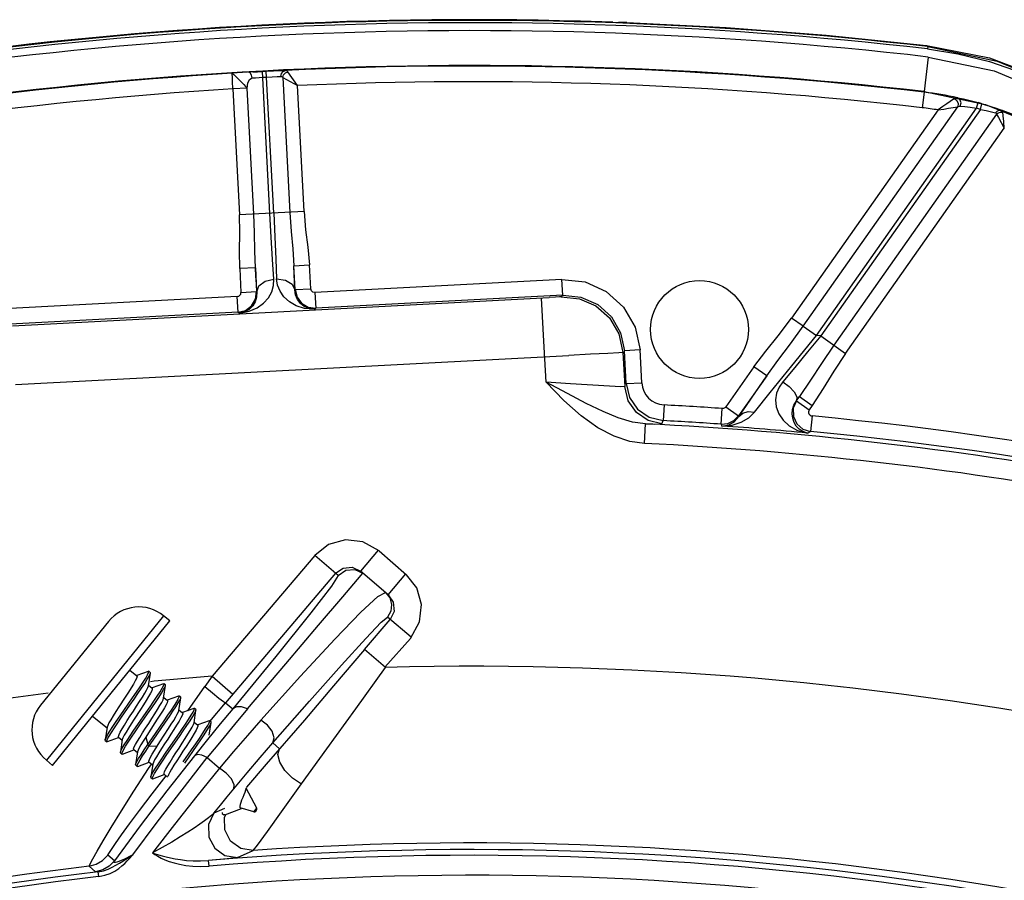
# Model space of a CAD drawing. Extents: x 40.7 to 137.4, y -250.8 to -221.5.
# Tile 121 of 256: x 56.5025 to 56.5639, y -230.3875 to -230.3339. Entities that reach past the tile are written whole.
import ezdxf

# ---------------------------------------------------------------- set-up
doc = ezdxf.new("R2010")
doc.units = 0
doc.header["$MEASUREMENT"] = 0
doc.layers.get('0').update_dxf_attribs({"linetype": 'CONTINUOUS'})

msp = doc.modelspace()

# ---------------------------------------------------------------- linework, layer by layer
at = {"color": 6, "linetype": 'Continuous'}
for p, q in [((56.53950856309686, -230.3340625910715), (56.53883086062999, -230.3340409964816)), ((56.53944510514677, -230.3340606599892), (56.53992364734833, -230.3340745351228)), ((56.54017246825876, -230.3340789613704), (56.53987068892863, -230.3340731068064)), ((56.54014637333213, -230.3340786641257), (56.54014394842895, -230.3340786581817)), ((56.54038989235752, -230.334076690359), (56.54014898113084, -230.3340786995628)), ((56.54037063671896, -230.3340765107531), (56.54038989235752, -230.334076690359)), ((56.55907576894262, -230.3355129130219), (56.55914913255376, -230.3355827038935)), ((56.55914913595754, -230.3355826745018), (56.55913177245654, -230.3357332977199)), ((56.55917097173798, -230.3362325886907), (56.55892136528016, -230.3383904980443)), ((56.51579217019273, -230.3375575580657), (56.51577236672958, -230.3372489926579)), ((56.51706574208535, -230.3371652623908), (56.51577246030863, -230.3372490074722)), ((56.51580335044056, -230.3377616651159), (56.51579217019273, -230.3375575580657)), ((56.51706574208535, -230.3371652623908), (56.51735993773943, -230.3371474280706)), ((56.51735993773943, -230.3371474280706), (56.51790747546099, -230.3371177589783)), ((56.51813280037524, -230.3459791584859), (56.51766793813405, -230.3371303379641)), ((56.51768732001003, -230.337496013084), (56.51792655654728, -230.3374834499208)), ((56.51837206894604, -230.3459672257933), (56.5179075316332, -230.337117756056)), ((56.51893006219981, -230.3375000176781), (56.51937190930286, -230.3459139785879)), ((56.51893006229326, -230.3375000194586), (56.51984825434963, -230.3380131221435)), ((56.51984803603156, -230.3380127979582), (56.51924783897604, -230.3371491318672)), ((56.51583165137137, -230.3382237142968), (56.51580335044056, -230.3377616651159)), ((56.5158316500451, -230.3382237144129), (56.51624408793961, -230.3460782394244)), ((56.51672045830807, -230.3381770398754), (56.51583165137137, -230.3382237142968)), ((56.5171329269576, -230.3460315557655), (56.51672045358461, -230.3381769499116)), ((56.52026072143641, -230.3458673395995), (56.5198482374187, -230.3380127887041)), ((56.55891742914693, -230.3384245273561), (56.55880522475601, -230.3393945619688)), ((56.5589167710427, -230.3384244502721), (56.55892070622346, -230.3383904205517)), ((56.5608160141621, -230.3388182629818), (56.56054221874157, -230.3390059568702)), ((56.56100578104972, -230.3387700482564), (56.56137489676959, -230.3388470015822)), ((56.56137489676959, -230.3388470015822), (56.56179744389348, -230.3389468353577)), ((56.56179744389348, -230.3389468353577), (56.56228095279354, -230.3390749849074)), ((56.55979433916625, -230.33953320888), (56.55065933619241, -230.3525011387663)), ((56.55138699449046, -230.3530137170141), (56.56102104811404, -230.3393372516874)), ((56.55220555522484, -230.3535903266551), (56.5621821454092, -230.339427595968)), ((56.56242595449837, -230.3394974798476), (56.55248025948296, -230.353616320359)), ((56.56103809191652, -230.339139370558), (56.56102103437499, -230.3393372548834)), ((56.56112186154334, -230.3393021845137), (56.56117319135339, -230.3393003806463)), ((56.56179825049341, -230.3393676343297), (56.56218214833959, -230.3394275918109)), ((56.56218214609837, -230.3394275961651), (56.56228095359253, -230.3390749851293)), ((56.56242594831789, -230.3394974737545), (56.5627971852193, -230.3395744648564)), ((56.56242595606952, -230.3394974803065), (56.56252894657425, -230.3391460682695)), ((56.56252894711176, -230.3391460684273), (56.56300793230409, -230.3392938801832)), ((56.56300793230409, -230.3392938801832), (56.56341151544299, -230.3394305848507)), ((56.56341151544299, -230.3394305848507), (56.56373456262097, -230.3395495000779)), ((56.56344017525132, -230.3397963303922), (56.5532988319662, -230.3541929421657)), ((56.5627971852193, -230.3395744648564), (56.56311210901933, -230.3396509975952)), ((56.56311210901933, -230.3396509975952), (56.56336637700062, -230.3397218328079)), ((56.56344017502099, -230.3397963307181), (56.56355372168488, -230.3399993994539)), ((56.56355372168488, -230.3399993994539), (56.56391974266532, -230.3406610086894)), ((56.56367656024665, -230.3396709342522), (56.56382736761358, -230.3396749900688)), ((56.55402644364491, -230.3547055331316), (56.56391992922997, -230.340660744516)), ((56.52026070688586, -230.3458673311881), (56.51624412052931, -230.346078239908)), ((56.51722487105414, -230.3493658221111), (56.5162497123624, -230.3494170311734)), ((56.51722487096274, -230.3493658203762), (56.51730319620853, -230.3508573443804)), ((56.51962967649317, -230.3492393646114), (56.52060483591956, -230.34918816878)), ((56.51970800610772, -230.350730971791), (56.51962967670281, -230.349239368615)), ((56.52068316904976, -230.3506798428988), (56.52060482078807, -230.3491881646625)), ((56.51624971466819, -230.3494170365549), (56.51632803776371, -230.3509085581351)), ((56.53633661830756, -230.3501023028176), (56.5209397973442, -230.3509108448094)), ((56.53638771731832, -230.3510775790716), (56.5363365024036, -230.3501023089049)), ((56.51609701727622, -230.3511651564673), (56.50070024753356, -230.3519736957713)), ((56.5020746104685, -230.3529886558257), (56.53554360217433, -230.3512302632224)), ((56.51614822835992, -230.3521404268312), (56.5160970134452, -230.3511651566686)), ((56.51632803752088, -230.3509085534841), (56.51730319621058, -230.3508573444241)), ((56.51723487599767, -230.3513286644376), (56.51730319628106, -230.3508573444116)), ((56.51730319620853, -230.3508573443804), (56.51732193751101, -230.3508655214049)), ((56.51969022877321, -230.350741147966), (56.51970800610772, -230.350730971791)), ((56.51970801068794, -230.3507310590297), (56.52068316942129, -230.3506798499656)), ((56.5209397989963, -230.3509108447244), (56.52099101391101, -230.3518861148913)), ((56.53638821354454, -230.3510775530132), (56.52099101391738, -230.3518861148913)), ((56.53638821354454, -230.3510775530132), (56.53629455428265, -230.3511810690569)), ((56.51660992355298, -230.3520230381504), (56.51699143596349, -230.3517379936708)), ((56.51699143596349, -230.3517379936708), (56.51723487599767, -230.3513286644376)), ((56.52051968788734, -230.3518177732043), (56.52099101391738, -230.3518861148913)), ((56.5352364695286, -230.3543110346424), (56.53507601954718, -230.3512556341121)), ((56.51614839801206, -230.3521404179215), (56.50075099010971, -230.352948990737)), ((56.51614831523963, -230.3521404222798), (56.51660992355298, -230.3520230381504)), ((56.51614839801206, -230.3521404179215), (56.51626099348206, -230.3521895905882)), ((56.52088402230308, -230.3519468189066), (56.52055914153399, -230.3519048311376)), ((56.52088402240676, -230.3519468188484), (56.52099101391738, -230.3518861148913)), ((56.55138699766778, -230.3530137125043), (56.55065937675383, -230.3525011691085)), ((56.55138699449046, -230.3530137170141), (56.55220554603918, -230.353590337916)), ((56.55248025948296, -230.353616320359), (56.55220555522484, -230.3535903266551)), ((56.55248026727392, -230.3536163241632), (56.55402643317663, -230.3547055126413)), ((56.50226671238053, -230.3566459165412), (56.53676684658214, -230.3548336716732)), ((56.53535339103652, -230.3565049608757), (56.5352364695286, -230.3543110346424)), ((56.54014387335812, -230.3546462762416), (56.54025577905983, -230.3567772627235)), ((56.54121230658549, -230.3544915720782), (56.54023703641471, -230.3545427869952)), ((56.54034426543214, -230.3565847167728), (56.5402370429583, -230.3545429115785)), ((56.54131953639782, -230.3565335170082), (56.54121231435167, -230.354491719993)), ((56.5483074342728, -230.3555456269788), (56.54655006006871, -230.3580404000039)), ((56.54910853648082, -230.3561040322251), (56.54734837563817, -230.3586027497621)), ((56.54910576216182, -230.3561079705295), (56.54830744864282, -230.3555456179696)), ((56.54842682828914, -230.3570918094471), (56.54910853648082, -230.3561040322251)), ((56.53687022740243, -230.356596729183), (56.53535291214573, -230.3565049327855)), ((56.539314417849, -230.3567563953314), (56.53687022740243, -230.356596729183)), ((56.54034426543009, -230.3565847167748), (56.54055264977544, -230.3574511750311)), ((56.54034426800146, -230.3565847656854), (56.5413195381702, -230.3565335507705)), ((56.54784358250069, -230.3579444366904), (56.54842682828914, -230.3570918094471)), ((56.54833917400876, -230.3583655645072), (56.54932092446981, -230.3571332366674)), ((56.54055264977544, -230.3574511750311), (56.54105514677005, -230.358182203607)), ((56.54270403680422, -230.3579196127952), (56.54265182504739, -230.3588948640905)), ((56.54736905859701, -230.3586464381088), (56.54784358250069, -230.3579444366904)), ((56.55095919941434, -230.3576584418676), (56.55075983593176, -230.3581248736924)), ((56.55095429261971, -230.3576606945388), (56.55114568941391, -230.3573936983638)), ((56.55095429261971, -230.3576606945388), (56.55095920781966, -230.3576584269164)), ((56.55095920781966, -230.3576584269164), (56.55114568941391, -230.3573936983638)), ((56.55095920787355, -230.3576584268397), (56.55175752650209, -230.3582207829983)), ((56.5511456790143, -230.3573937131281), (56.5519440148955, -230.3579560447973)), ((56.55194400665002, -230.3579560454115), (56.55175753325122, -230.3582207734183)), ((56.54105514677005, -230.358182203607), (56.54178564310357, -230.3586854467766)), ((56.54626553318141, -230.3591174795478), (56.54633348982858, -230.3581433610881)), ((56.54655006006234, -230.3580404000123), (56.54734837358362, -230.3586027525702)), ((56.54798444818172, -230.3587182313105), (56.54833917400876, -230.3583655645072)), ((56.54149651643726, -230.3603189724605), (56.54155587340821, -230.3590996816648)), ((56.54178564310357, -230.3586854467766), (56.54265183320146, -230.3588947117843)), ((56.54256428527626, -230.359087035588), (56.54265183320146, -230.3588947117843)), ((56.54626553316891, -230.3591174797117), (56.54631903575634, -230.3592307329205)), ((56.54705454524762, -230.3588968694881), (56.54734837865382, -230.3586027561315)), ((56.54734837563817, -230.3586027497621), (56.54736905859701, -230.3586464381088)), ((56.55097805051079, -230.3590897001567), (56.55135774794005, -230.359424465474)), ((56.55193403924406, -230.3586044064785), (56.55184175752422, -230.3595766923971)), ((56.55135774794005, -230.359424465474), (56.55184175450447, -230.3595765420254)), ((56.5516449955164, -230.3596676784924), (56.55184175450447, -230.3595765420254))]:
    msp.add_line(p, q, dxfattribs=at)
at = {"color": 155}
for p, q in [((56.52488342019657, -230.3669769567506), (56.5237767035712, -230.3682793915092)), ((56.52494677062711, -230.3670021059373), (56.5266432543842, -230.3685031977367)), ((56.52092529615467, -230.3672981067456), (56.51452384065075, -230.3748316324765)), ((56.5223847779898, -230.3685384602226), (56.52092520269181, -230.3672982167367)), ((56.52222743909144, -230.3684047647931), (56.51536590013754, -230.3764801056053)), ((56.52222743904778, -230.3684047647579), (56.52269518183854, -230.3680815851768)), ((56.52269518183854, -230.3680815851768), (56.52326223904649, -230.3680355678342)), ((56.52326223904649, -230.3680355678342), (56.52377670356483, -230.3682793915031)), ((56.52342984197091, -230.3681709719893), (56.52393339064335, -230.3684125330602)), ((56.5236025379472, -230.368792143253), (56.52393339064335, -230.3684125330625)), ((56.52550339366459, -230.3697466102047), (56.52377670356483, -230.3682793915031)), ((56.52550339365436, -230.3697466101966), (56.52661011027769, -230.3684441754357)), ((56.52486780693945, -230.3698614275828), (56.52533360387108, -230.3696030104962)), ((56.52550339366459, -230.3697466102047), (56.52582706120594, -230.3702149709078)), ((56.52582706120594, -230.3702149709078), (56.52587317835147, -230.3707820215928)), ((56.52587317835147, -230.3707820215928), (56.52562973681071, -230.37129579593)), ((56.50807092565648, -230.3714139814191), (56.50383876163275, -230.3766267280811)), ((56.51150541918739, -230.3710574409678), (56.50419533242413, -230.3800612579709)), ((56.50458865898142, -230.3803805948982), (56.51189878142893, -230.3713767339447)), ((56.51189878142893, -230.3713767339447), (56.51150545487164, -230.3710573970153)), ((56.52404030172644, -230.373166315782), (56.52562973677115, -230.3712957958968)), ((56.52693197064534, -230.3724023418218), (56.52546001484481, -230.3711515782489)), ((56.52690793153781, -230.3724662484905), (56.52529669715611, -230.3742713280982)), ((56.52534253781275, -230.3742728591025), (56.5240402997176, -230.373166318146)), ((56.50940756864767, -230.37444515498), (56.50984650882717, -230.3748015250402)), ((56.51054608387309, -230.3745222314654), (56.50984125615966, -230.3747875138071)), ((56.51058035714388, -230.3745212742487), (56.51054608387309, -230.3745222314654)), ((56.51067513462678, -230.3745982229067), (56.51058035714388, -230.3745212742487)), ((56.5105597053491, -230.3754193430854), (56.5106812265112, -230.374631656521)), ((56.51452384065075, -230.3748316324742), (56.5140710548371, -230.3754657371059)), ((56.51452384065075, -230.3748316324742), (56.51582607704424, -230.3759381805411)), ((56.5105649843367, -230.3753848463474), (56.51079428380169, -230.375571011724)), ((56.51149383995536, -230.3752917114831), (56.51078902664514, -230.3755569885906)), ((56.51150746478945, -230.376188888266), (56.51162897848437, -230.3754011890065)), ((56.51162288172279, -230.3753677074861), (56.51152810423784, -230.3752907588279)), ((56.51162899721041, -230.3754010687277), (56.51162294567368, -230.3753673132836)), ((56.51301099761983, -230.3769734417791), (56.5140710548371, -230.3754657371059)), ((56.50879729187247, -230.3772944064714), (56.50957065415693, -230.3761741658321)), ((56.51151275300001, -230.3761543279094), (56.51174205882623, -230.3763404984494)), ((56.51244160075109, -230.3760611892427), (56.51173679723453, -230.3763264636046)), ((56.51247585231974, -230.3760602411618), (56.51244160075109, -230.3760611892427)), ((56.51245522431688, -230.3769584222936), (56.51257673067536, -230.3761707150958)), ((56.51257062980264, -230.37613718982), (56.51247585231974, -230.3760602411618)), ((56.51257674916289, -230.376170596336), (56.51257069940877, -230.3761367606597)), ((56.51246052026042, -230.3769238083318), (56.51268983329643, -230.3771099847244)), ((56.5133897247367, -230.3768306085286), (56.51268460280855, -230.3770960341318)), ((56.51340309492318, -230.3777272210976), (56.51352470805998, -230.3769395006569)), ((56.51351868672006, -230.3769065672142), (56.51342390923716, -230.376829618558)), ((56.51439096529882, -230.3776449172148), (56.51536602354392, -230.3764802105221)), ((56.51536590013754, -230.3764801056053), (56.51581457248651, -230.3768613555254)), ((56.50707987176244, -230.3773121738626), (56.50797922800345, -230.378042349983)), ((56.51111154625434, -230.3775095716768), (56.51056664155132, -230.3783489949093)), ((56.51076692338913, -230.3787255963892), (56.51153988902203, -230.3776059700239)), ((56.51433745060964, -230.3776001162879), (56.51363237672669, -230.3778655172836)), ((56.51446643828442, -230.377676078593), (56.51437166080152, -230.3775991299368)), ((56.50798453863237, -230.3780076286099), (56.50786306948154, -230.3787953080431)), ((56.51086117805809, -230.3788032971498), (56.51163350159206, -230.3776846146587)), ((56.51127166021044, -230.3789211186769), (56.51181685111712, -230.3780812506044)), ((56.51340828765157, -230.3776932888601), (56.5136376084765, -230.3778794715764)), ((56.51435087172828, -230.3784967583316), (56.51447247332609, -230.3777090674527)), ((56.51447247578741, -230.3777090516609), (56.51446648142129, -230.3776758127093)), ((56.50786917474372, -230.3788290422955), (56.50786306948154, -230.3787953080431)), ((56.50786917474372, -230.3788290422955), (56.50796395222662, -230.3789059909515)), ((56.50799794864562, -230.3789050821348), (56.50870289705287, -230.3786397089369)), ((56.50869760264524, -230.3786255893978), (56.50892699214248, -230.3788118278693)), ((56.50893230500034, -230.378777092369), (56.50881083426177, -230.3795647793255)), ((56.51056664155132, -230.3783489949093), (56.51039419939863, -230.3786176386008)), ((56.51039433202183, -230.3786176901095), (56.51052033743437, -230.3790859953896)), ((56.51052027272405, -230.3790857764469), (56.51076692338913, -230.3787255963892)), ((56.51061480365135, -230.3791627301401), (56.51086117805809, -230.3788032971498)), ((56.51162194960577, -230.3796300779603), (56.51238931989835, -230.378518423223)), ((56.51171685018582, -230.3797064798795), (56.51248906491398, -230.3785878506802)), ((56.50799785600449, -230.3789051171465), (56.50796356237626, -230.3789061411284)), ((56.50894576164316, -230.3796745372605), (56.50965066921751, -230.3794091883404)), ((56.5096453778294, -230.3793950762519), (56.50987484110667, -230.3795813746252)), ((56.51052027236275, -230.3790857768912), (56.51061504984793, -230.3791627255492)), ((56.51061479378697, -230.3791627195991), (56.51109900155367, -230.3791898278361)), ((56.51109910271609, -230.3791899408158), (56.51127166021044, -230.3789211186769)), ((56.51290540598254, -230.3792058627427), (56.51271004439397, -230.3795063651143)), ((56.51282372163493, -230.3802449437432), (56.51359342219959, -230.3791296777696)), ((56.51831256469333, -230.3789839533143), (56.51873924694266, -230.3793465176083)), ((56.50458865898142, -230.3803805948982), (56.50419533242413, -230.3800612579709)), ((56.50881694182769, -230.3795985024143), (56.50881083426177, -230.3795647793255)), ((56.50881694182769, -230.3795985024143), (56.50891171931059, -230.3796754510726)), ((56.50988010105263, -230.3795469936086), (56.50975859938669, -230.3803346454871)), ((56.51265534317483, -230.3818978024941), (56.51422822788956, -230.3798998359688)), ((56.51422822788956, -230.3798998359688), (56.51498457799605, -230.3805666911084)), ((56.50976464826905, -230.3803682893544), (56.509859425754, -230.3804452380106)), ((56.50989286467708, -230.3804443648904), (56.50985920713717, -230.38044532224)), ((56.5098928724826, -230.3804443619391), (56.5105984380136, -230.3801786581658)), ((56.51056707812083, -230.3805840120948), (56.51076845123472, -230.3802810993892)), ((56.51059315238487, -230.3801645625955), (56.51082261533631, -230.3803508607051)), ((56.51082788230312, -230.3803164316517), (56.5107063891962, -230.381104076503)), ((56.5179098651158, -230.3803063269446), (56.51668387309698, -230.3817349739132)), ((56.51071244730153, -230.3811377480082), (56.5107063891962, -230.381104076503)), ((56.51071244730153, -230.3811377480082), (56.51080722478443, -230.3812146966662)), ((56.51078314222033, -230.3821575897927), (56.51165945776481, -230.3810258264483)), ((56.51084062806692, -230.3812138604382), (56.51080704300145, -230.381214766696)), ((56.51084071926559, -230.3812138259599), (56.51154621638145, -230.3809481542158)), ((56.51154092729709, -230.3809340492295), (56.51175653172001, -230.3811090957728)), ((56.51731413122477, -230.383045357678), (56.51664736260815, -230.3818135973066)), ((56.51668387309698, -230.3817349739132), (56.51665972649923, -230.3817630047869)), ((56.51530892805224, -230.3830604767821), (56.51464372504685, -230.3833618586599)), ((56.51531838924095, -230.3834594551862), (56.51636330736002, -230.383068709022)), ((56.5162678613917, -230.3830102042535), (56.51629341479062, -230.383049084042)), ((56.51628660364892, -230.3830351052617), (56.51628299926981, -230.3830332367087)), ((56.51712088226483, -230.3832833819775), (56.51628660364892, -230.3830351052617)), ((56.51629341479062, -230.383049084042), (56.51630308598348, -230.38305574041)), ((56.51630308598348, -230.38305574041), (56.51636329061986, -230.3830686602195)), ((56.5163423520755, -230.3830516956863), (56.51636330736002, -230.383068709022)), ((56.51712088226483, -230.3832833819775), (56.51731413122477, -230.383045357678)), ((56.51516433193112, -230.3833839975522), (56.51525910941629, -230.3834609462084)), ((56.51725048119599, -230.3832433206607), (56.51730154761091, -230.3831804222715)), ((56.51005153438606, -230.3841474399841), (56.50843511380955, -230.3863361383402)), ((56.50843402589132, -230.386337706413), (56.50802933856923, -230.3859783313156)), ((56.50946611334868, -230.3860423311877), (56.50959575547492, -230.3859565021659)), ((56.5154736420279, -230.3862017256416), (56.51431439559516, -230.3863119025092)), ((56.51610755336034, -230.3861293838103), (56.51709114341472, -230.3856847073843)), ((56.50686058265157, -230.3866590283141), (56.50726363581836, -230.387017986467)), ((56.51434384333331, -230.3866651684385), (56.5143143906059, -230.3863119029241)), ((56.50745763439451, -230.3873028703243), (56.50742263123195, -230.3870096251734))]:
    msp.add_line(p, q, dxfattribs=at)
at = {"color": 6, "linetype": 'Continuous'}
for points in [[(56.54038992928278, -230.3340765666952), (56.54658256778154, -230.3343959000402), (56.55281265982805, -230.3348735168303), (56.55907584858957, -230.3355128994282)], [(56.55907576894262, -230.3355129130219), (56.56298983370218, -230.3362908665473), (56.566724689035, -230.3376959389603)], [(56.55913168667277, -230.3357332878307), (56.56102119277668, -230.3360308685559), (56.56298676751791, -230.3365137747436), (56.5650377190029, -230.3372182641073), (56.56716977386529, -230.3381881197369), (56.56935828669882, -230.3394718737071), (56.57156404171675, -230.3411199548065)], [(56.55914913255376, -230.3355827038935), (56.56347794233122, -230.3364879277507), (56.56777188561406, -230.3382655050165)], [(56.55917094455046, -230.3362325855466), (56.56328300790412, -230.3370974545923), (56.56735865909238, -230.33880026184), (56.57125980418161, -230.3414424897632)], [(56.51790747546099, -230.3371177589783), (56.51836660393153, -230.3370955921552), (56.51878000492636, -230.337078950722), (56.51910592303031, -230.3370691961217)], [(56.51882417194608, -230.3374506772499), (56.51885705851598, -230.3372642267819), (56.51895768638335, -230.3371279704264), (56.51910589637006, -230.3370692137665)], [(56.51924783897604, -230.3371491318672), (56.51920780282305, -230.3371048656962), (56.51916068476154, -230.337077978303), (56.51910589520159, -230.3370691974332)], [(56.51577236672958, -230.3372489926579), (56.51587823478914, -230.3373286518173), (56.51609307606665, -230.3375276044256), (56.5163632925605, -230.3377952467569)], [(56.51672045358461, -230.3381769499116), (56.51676692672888, -230.3378720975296), (56.51686285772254, -230.3376432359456), (56.51703545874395, -230.3375372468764)], [(56.5170354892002, -230.3375372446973), (56.5169944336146, -230.3373564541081), (56.51690737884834, -230.3372282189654), (56.51679856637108, -230.3371829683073)], [(56.51703545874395, -230.3375372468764), (56.51723573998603, -230.3375230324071), (56.51745631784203, -230.3375090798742), (56.51768732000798, -230.3374960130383)], [(56.51792655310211, -230.3374833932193), (56.51827069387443, -230.3374673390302), (56.51858032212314, -230.337456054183), (56.51882417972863, -230.3374506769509)], [(56.51882417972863, -230.3374506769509), (56.51886609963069, -230.3374562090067), (56.51890105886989, -230.3374730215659), (56.51893006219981, -230.3375000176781)], [(56.51893007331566, -230.3375000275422), (56.51898482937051, -230.3373428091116), (56.51909680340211, -230.3372191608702), (56.51924783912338, -230.3371491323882)], [(56.5163632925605, -230.3377952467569), (56.5165002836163, -230.3379367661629), (56.51662033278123, -230.3380623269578), (56.51672043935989, -230.3381770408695)], [(56.55892070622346, -230.3383904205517), (56.56275677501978, -230.3391823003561), (56.56661134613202, -230.3407500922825), (56.57034145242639, -230.3432063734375)], [(56.56100578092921, -230.3387700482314), (56.56094244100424, -230.3387678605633), (56.56087929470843, -230.3387840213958), (56.5608160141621, -230.3388182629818)], [(56.56081601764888, -230.3388182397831), (56.56096368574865, -230.3389510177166), (56.56103809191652, -230.339139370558)], [(56.56117319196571, -230.3393003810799), (56.56122087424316, -230.3390792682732), (56.56115744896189, -230.338877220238), (56.56100578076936, -230.3387700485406)], [(56.55979423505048, -230.3395333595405), (56.56014171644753, -230.3394748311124), (56.56044110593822, -230.3394263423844)], [(56.56054221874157, -230.3390059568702), (56.56033677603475, -230.3391486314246), (56.56008604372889, -230.3393249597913), (56.55979441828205, -230.3395332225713)], [(56.56044110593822, -230.3394263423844), (56.56088245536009, -230.3393579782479), (56.56102104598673, -230.3393372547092)], [(56.56102104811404, -230.3393372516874), (56.56107133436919, -230.3393146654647), (56.56112186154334, -230.3393021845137)], [(56.56117319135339, -230.3393003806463), (56.56146423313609, -230.3393267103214), (56.56179825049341, -230.3393676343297)], [(56.56336636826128, -230.3397218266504), (56.56347109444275, -230.3396024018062), (56.56360015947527, -230.339541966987), (56.56373457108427, -230.3395494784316)], [(56.56382736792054, -230.3396749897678), (56.56381328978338, -230.339620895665), (56.56378265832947, -230.339578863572), (56.56373456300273, -230.3395495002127)], [(56.56336637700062, -230.3397218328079), (56.56340428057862, -230.3397392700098), (56.56342846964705, -230.3397641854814), (56.56344017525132, -230.3397963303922)], [(56.56344018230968, -230.3397963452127), (56.56353514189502, -230.3397208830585), (56.56367656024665, -230.3396709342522)], [(56.56391971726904, -230.3406606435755), (56.56388383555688, -230.3402528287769), (56.56385063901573, -230.3399054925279), (56.56382736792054, -230.3396749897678)], [(56.51624971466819, -230.3494170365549), (56.51623870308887, -230.3483344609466), (56.51626352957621, -230.3471957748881), (56.51624408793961, -230.3460782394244)], [(56.51722486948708, -230.3493658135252), (56.51719218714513, -230.3483313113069), (56.51717403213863, -230.34717467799), (56.5171328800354, -230.3460315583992)], [(56.51838029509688, -230.350071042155), (56.51829852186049, -230.3488518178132), (56.51821434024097, -230.347460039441), (56.51813281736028, -230.3459794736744)], [(56.51837205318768, -230.3459669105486), (56.51844606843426, -230.3474482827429), (56.51850811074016, -230.3488409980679), (56.51855447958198, -230.3500618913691)], [(56.51937192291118, -230.3459139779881), (56.5194552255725, -230.3471080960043), (56.51955275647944, -230.3481953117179), (56.51962969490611, -230.349239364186)], [(56.52026072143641, -230.3458673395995), (56.52036130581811, -230.3470053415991), (56.52050001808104, -230.3480910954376), (56.52060482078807, -230.3491881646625)], [(56.51732193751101, -230.3508655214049), (56.51729044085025, -230.3503959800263), (56.51725800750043, -230.349894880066), (56.51722487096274, -230.3493658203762)], [(56.51969022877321, -230.350741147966), (56.51967237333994, -230.3502708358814), (56.51965214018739, -230.3497690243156), (56.51962967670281, -230.349239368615)], [(56.51626098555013, -230.3521895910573), (56.51684832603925, -230.3520812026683), (56.5173423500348, -230.3518672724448), (56.51774107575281, -230.3515786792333), (56.51804503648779, -230.3512361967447), (56.5182521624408, -230.3508593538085), (56.51836291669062, -230.3504658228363), (56.51838029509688, -230.350071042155)], [(56.5173219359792, -230.3508655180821), (56.51745037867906, -230.3504970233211), (56.51783647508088, -230.3502036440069), (56.51838029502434, -230.3500710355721)], [(56.51855447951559, -230.3500618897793), (56.51909676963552, -230.3501326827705), (56.51951637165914, -230.3503803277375), (56.51969022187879, -230.3507411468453)], [(56.52088402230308, -230.3519468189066), (56.52028948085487, -230.3519007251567), (56.51977433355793, -230.3517393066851), (56.5193464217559, -230.3514930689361), (56.51900839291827, -230.3511837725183), (56.51876338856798, -230.3508304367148), (56.51861269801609, -230.3504511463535), (56.51855447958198, -230.3500618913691)], [(56.53633661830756, -230.3501023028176), (56.53777897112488, -230.3502535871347), (56.53910588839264, -230.3508440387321), (56.54018546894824, -230.3518162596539), (56.54091104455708, -230.3530737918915), (56.54121231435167, -230.354491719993)], [(56.51732193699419, -230.3508655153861), (56.51730732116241, -230.3511924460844), (56.51721685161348, -230.3514902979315), (56.51706122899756, -230.3517494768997), (56.51684738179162, -230.3519611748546), (56.51657956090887, -230.3521138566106), (56.51626107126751, -230.3521895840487)], [(56.52055914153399, -230.3519048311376), (56.52027655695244, -230.3517808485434), (56.52004145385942, -230.351592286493), (56.5198594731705, -230.3513502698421), (56.51973861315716, -230.3510633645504), (56.51969022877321, -230.3507411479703)], [(56.51970801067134, -230.3507310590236), (56.51982536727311, -230.3511927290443), (56.52011040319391, -230.3515743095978), (56.52051968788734, -230.3518177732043)], [(56.5209397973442, -230.3509108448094), (56.52081929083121, -230.3508861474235), (56.52072642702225, -230.350806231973), (56.52068316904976, -230.3506798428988)], [(56.53629455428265, -230.3511810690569), (56.53619739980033, -230.3511902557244), (56.53593410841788, -230.3512074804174), (56.53554360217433, -230.3512302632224)], [(56.53629455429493, -230.3511810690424), (56.53743225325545, -230.3513003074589), (56.53844536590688, -230.3517440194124), (56.53929593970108, -230.3524890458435), (56.53989026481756, -230.353486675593), (56.54014387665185, -230.3546463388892)], [(56.53638771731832, -230.3510775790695), (56.5375277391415, -230.3511973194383), (56.53857442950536, -230.3516633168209), (56.53942587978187, -230.3524299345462), (56.53999877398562, -230.3534221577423), (56.54023703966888, -230.3545428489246)], [(56.5483074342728, -230.3555456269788), (56.54905315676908, -230.3545667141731), (56.54982885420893, -230.3536046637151), (56.55065933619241, -230.3525011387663)], [(56.54910889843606, -230.3561035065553), (56.54980559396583, -230.3551517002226), (56.55058753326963, -230.3541138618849), (56.55138692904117, -230.3530136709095)], [(56.54932092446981, -230.3571332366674), (56.55066445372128, -230.3554741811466), (56.55220555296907, -230.35359032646)], [(56.55248029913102, -230.3536163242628), (56.55165684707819, -230.3546149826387), (56.55085907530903, -230.3555754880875), (56.55010341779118, -230.3564783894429)], [(56.55329887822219, -230.3541929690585), (56.55252326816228, -230.3553293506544), (56.55183210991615, -230.356380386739), (56.5511456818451, -230.3573936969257)], [(56.54014387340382, -230.3546462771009), (56.53989434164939, -230.3546626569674), (56.53919679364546, -230.3547022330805), (56.5381195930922, -230.3547611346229), (56.53676684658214, -230.3548336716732)], [(56.55402644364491, -230.3547055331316), (56.55329034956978, -230.3558215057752), (56.55263113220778, -230.3568982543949), (56.55194400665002, -230.3579560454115)], [(56.5415559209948, -230.3590996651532), (56.54073240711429, -230.358987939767), (56.53985118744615, -230.3587286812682), (56.53890178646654, -230.3583336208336), (56.5378577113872, -230.3578200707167), (56.536683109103, -230.3572059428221), (56.53535339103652, -230.3565049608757)], [(56.54149653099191, -230.3603188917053), (56.54056740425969, -230.3601879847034), (56.53959040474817, -230.3598699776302), (56.53857528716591, -230.3593442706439), (56.53753323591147, -230.3585981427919), (56.53646681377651, -230.3576390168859), (56.53535339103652, -230.3565049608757)], [(56.55010341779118, -230.3564783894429), (56.54987862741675, -230.3568112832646), (56.54972680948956, -230.3571862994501), (56.54966395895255, -230.3575986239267)], [(56.55010348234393, -230.3564785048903), (56.55050937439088, -230.3567608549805), (56.55082185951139, -230.3570952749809), (56.55098103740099, -230.3574162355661), (56.55095428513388, -230.3576606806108)], [(56.54025577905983, -230.3567772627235), (56.54000970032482, -230.3567904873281), (56.539314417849, -230.3567563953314)], [(56.54256428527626, -230.359087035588), (56.54170884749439, -230.358882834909), (56.54098844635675, -230.3583959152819), (56.54047301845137, -230.3576630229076), (56.54025577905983, -230.3567772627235)], [(56.54966395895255, -230.3575986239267), (56.54970464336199, -230.3580325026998), (56.5498567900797, -230.3584651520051), (56.55012636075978, -230.3588720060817), (56.55051393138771, -230.3592290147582)], [(56.55071994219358, -230.3582016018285), (56.55080552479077, -230.357922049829), (56.55095428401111, -230.3576607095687)], [(56.54655006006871, -230.3580404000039), (56.54649208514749, -230.3580986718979), (56.54641535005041, -230.3581351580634), (56.54633339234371, -230.3581433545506)], [(56.54736909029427, -230.358646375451), (56.54761565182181, -230.3584327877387), (56.54795258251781, -230.3583335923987), (56.5483391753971, -230.3583655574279)], [(56.5516449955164, -230.3596676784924), (56.55136584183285, -230.3595803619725), (56.55113360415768, -230.3594304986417), (56.55094938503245, -230.359235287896), (56.55081372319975, -230.3590061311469), (56.55072835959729, -230.3587521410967), (56.55069587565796, -230.3584816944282), (56.55071994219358, -230.3582016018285)], [(56.55075983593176, -230.3581248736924), (56.55076701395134, -230.358630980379), (56.55097805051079, -230.3590897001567)], [(56.5415559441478, -230.35909968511), (56.54210397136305, -230.3591068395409), (56.54244351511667, -230.3591029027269), (56.54256424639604, -230.3590870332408)], [(56.54626553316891, -230.3591174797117), (56.54667913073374, -230.3590753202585), (56.54705454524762, -230.3588968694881)], [(56.54631903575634, -230.3592307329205), (56.54673774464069, -230.3591575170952), (56.54709375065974, -230.3589545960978), (56.54736904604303, -230.3586464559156)], [(56.54631903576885, -230.3592307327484), (56.54695891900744, -230.3591814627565), (56.54752046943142, -230.3589998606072), (56.54798444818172, -230.3587182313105)], [(56.55051393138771, -230.3592290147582), (56.55102121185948, -230.3595075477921), (56.55164502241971, -230.3596676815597)]]:
    msp.add_lwpolyline(points, dxfattribs=at)
at = {"color": 155}
for points in [[(56.52494677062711, -230.3670021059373), (56.52391754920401, -230.366441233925), (56.52283776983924, -230.3663178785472), (56.52179200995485, -230.3666137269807), (56.52092529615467, -230.3672981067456)], [(56.5223847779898, -230.3685384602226), (56.52286489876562, -230.3682108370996), (56.52342984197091, -230.3681709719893)], [(56.5223847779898, -230.3685384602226), (56.52197311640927, -230.3692042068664), (56.52068184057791, -230.3708839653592), (56.5185020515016, -230.3735926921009), (56.51581457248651, -230.3768613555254)], [(56.51674543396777, -230.3768657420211), (56.51912312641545, -230.3740633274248), (56.52116921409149, -230.3716521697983), (56.52267347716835, -230.3698815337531), (56.5236025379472, -230.368792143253)], [(56.52690793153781, -230.3724662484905), (56.52746757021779, -230.3714364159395), (56.52759073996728, -230.3703566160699), (56.52729471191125, -230.3693109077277), (56.5266432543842, -230.3685031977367)], [(56.52533432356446, -230.3696029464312), (56.52560559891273, -230.3699489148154), (56.52571890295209, -230.3703645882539), (56.52566746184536, -230.3707803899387), (56.52546001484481, -230.3711515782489)], [(56.51757215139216, -230.3775685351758), (56.52004338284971, -230.3748226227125), (56.52218866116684, -230.3725071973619), (56.52381141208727, -230.3708388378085), (56.52486780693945, -230.3698614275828)], [(56.51831256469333, -230.3789839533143), (56.52059819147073, -230.3763753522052), (56.52259449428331, -230.3741304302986), (56.52410558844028, -230.3724723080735), (56.52507208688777, -230.3714661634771), (56.52546001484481, -230.3711515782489)], [(56.52404030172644, -230.373166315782), (56.52210649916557, -230.3754349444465), (56.52028231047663, -230.3775610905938), (56.5179098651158, -230.3803063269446)], [(56.50957065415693, -230.3761741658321), (56.50981522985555, -230.3758171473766), (56.51003823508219, -230.3754867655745), (56.51023401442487, -230.3751892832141), (56.51039222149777, -230.3749379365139), (56.51050632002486, -230.3747410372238), (56.51057208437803, -230.3746038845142), (56.51058617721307, -230.37453063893), (56.51058035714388, -230.3745212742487)], [(56.52010655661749, -230.38153522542), (56.52169203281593, -230.379348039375), (56.52348593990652, -230.3768590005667), (56.52534254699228, -230.3742728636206)], [(56.50984650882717, -230.3748015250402), (56.50985388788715, -230.3748524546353), (56.50981726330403, -230.3749584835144), (56.50973846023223, -230.3751166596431), (56.50962410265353, -230.3753175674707), (56.50947857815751, -230.3755568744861), (56.5093065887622, -230.3758294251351), (56.50911617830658, -230.3761250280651), (56.50872423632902, -230.3767279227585)], [(56.50889039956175, -230.3773736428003), (56.50940273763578, -230.3766312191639), (56.50966065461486, -230.3762579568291), (56.50990657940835, -230.3758989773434), (56.51013152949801, -230.3755655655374), (56.51032665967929, -230.3752694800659), (56.5104846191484, -230.3750186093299), (56.51059832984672, -230.374822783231), (56.51066533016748, -230.3746847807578), (56.51068125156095, -230.3746314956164)], [(56.51068125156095, -230.3746314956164), (56.5106813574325, -230.3746086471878), (56.51067519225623, -230.374597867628)], [(56.50869760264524, -230.3786255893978), (56.50869039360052, -230.3785737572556), (56.50872751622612, -230.3784671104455), (56.50880552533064, -230.3783106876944), (56.50892043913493, -230.3781088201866), (56.50906795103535, -230.3778663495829), (56.50924153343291, -230.3775914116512), (56.50942980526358, -230.3772991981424), (56.50962552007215, -230.3769981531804), (56.50982231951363, -230.3766954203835), (56.51001184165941, -230.3764011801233), (56.51018268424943, -230.3761304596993), (56.51032763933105, -230.3758921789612), (56.51044220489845, -230.3756911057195), (56.51052160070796, -230.3755320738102), (56.51055971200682, -230.3754193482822)], [(56.5099015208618, -230.3778365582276), (56.51041697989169, -230.37709082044), (56.51066705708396, -230.3767271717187), (56.51090080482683, -230.3763832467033), (56.51110996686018, -230.3760690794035), (56.51128394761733, -230.375798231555), (56.51141573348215, -230.3755794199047), (56.51150071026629, -230.3754183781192), (56.5115347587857, -230.3753201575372), (56.51152810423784, -230.3752907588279)], [(56.50998865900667, -230.3779245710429), (56.51051172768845, -230.3771675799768), (56.51076453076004, -230.3768001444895), (56.51099764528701, -230.3764567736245), (56.51120351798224, -230.3761477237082), (56.51137614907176, -230.3758792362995), (56.5115077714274, -230.375660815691), (56.51159344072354, -230.3754996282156), (56.51162899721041, -230.3754010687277)], [(56.51079428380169, -230.375571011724), (56.51080148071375, -230.3756229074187), (56.5107639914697, -230.3757303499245), (56.51068495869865, -230.3758885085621), (56.51056998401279, -230.3760902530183), (56.51042357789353, -230.3763308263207), (56.51025030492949, -230.3766052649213), (56.51006122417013, -230.376898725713)], [(56.51152810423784, -230.3752907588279), (56.51151611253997, -230.3752868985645), (56.51149383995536, -230.3752917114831)], [(56.51407105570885, -230.3754657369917), (56.51454667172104, -230.3758622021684), (56.51495179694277, -230.376188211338), (56.51524365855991, -230.3764088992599), (56.51536591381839, -230.376480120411)], [(56.5096453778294, -230.3793950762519), (56.50963809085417, -230.3793436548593), (56.50967530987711, -230.3792365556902), (56.50975458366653, -230.3790778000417), (56.50986947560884, -230.3788761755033), (56.51001532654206, -230.3786364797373), (56.51018882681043, -230.3783616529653), (56.51037918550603, -230.3780662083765), (56.51057486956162, -230.3777652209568), (56.51076864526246, -230.3774671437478), (56.51095738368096, -230.377174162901), (56.51113028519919, -230.3769002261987), (56.51127641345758, -230.3766599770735), (56.51139113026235, -230.376458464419), (56.51146967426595, -230.3763008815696), (56.51150747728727, -230.3761888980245)], [(56.51174205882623, -230.3763404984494), (56.51175028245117, -230.3763865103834), (56.5117207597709, -230.3764788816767), (56.51165512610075, -230.3766159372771), (56.51155651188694, -230.3767936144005), (56.51142987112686, -230.3770055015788), (56.51127918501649, -230.3772472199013), (56.51111154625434, -230.3775095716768)], [(56.51153988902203, -230.3776059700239), (56.51177866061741, -230.3772561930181), (56.5119932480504, -230.3769363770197), (56.51217629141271, -230.3766554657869), (56.51232101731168, -230.3764216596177), (56.51242241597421, -230.3762410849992), (56.51247569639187, -230.3761196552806), (56.51247585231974, -230.3760602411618)], [(56.51163350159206, -230.3776846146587), (56.51187293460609, -230.3773335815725), (56.5120888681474, -230.3770117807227), (56.51227327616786, -230.3767289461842), (56.51241828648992, -230.3764941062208), (56.51251862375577, -230.3763150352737), (56.51257085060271, -230.3761953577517), (56.51257674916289, -230.376170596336)], [(56.50872423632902, -230.3767279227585), (56.50853668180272, -230.3770190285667), (56.50836359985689, -230.377293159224), (56.5082161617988, -230.3775354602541), (56.50810097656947, -230.3777377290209), (56.50802269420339, -230.3778946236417), (56.50798443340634, -230.3780075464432)], [(56.51006122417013, -230.376898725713), (56.50967182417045, -230.3774976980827), (56.50948238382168, -230.3777917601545), (56.50930994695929, -230.3780649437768), (56.50916461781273, -230.37830379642), (56.50904964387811, -230.3785055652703), (56.50897024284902, -230.3786646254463), (56.50893221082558, -230.3787770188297)], [(56.51181685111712, -230.3780812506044), (56.51198451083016, -230.3778188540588), (56.51213516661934, -230.3775771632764), (56.5122617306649, -230.3773653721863), (56.51236023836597, -230.3771878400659), (56.51242575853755, -230.3770509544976), (56.51245524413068, -230.3769584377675)], [(56.51238931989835, -230.378518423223), (56.51263938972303, -230.3781537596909), (56.51286817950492, -230.3778152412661), (56.51306672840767, -230.3775141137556), (56.51322719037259, -230.3772601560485), (56.51334350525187, -230.3770607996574), (56.51341226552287, -230.3769201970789), (56.51343040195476, -230.3768420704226), (56.51342390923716, -230.376829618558)], [(56.51248906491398, -230.3785878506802), (56.51273479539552, -230.3782297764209), (56.51295918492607, -230.3778975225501), (56.51315757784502, -230.3775968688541), (56.51331934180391, -230.3773413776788), (56.51343666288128, -230.3771404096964), (56.51350627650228, -230.3769988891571), (56.51352471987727, -230.3769394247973)], [(56.51342390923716, -230.376829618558), (56.51339623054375, -230.3768283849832), (56.5133897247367, -230.3768306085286)], [(56.51581469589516, -230.3768614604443), (56.51504120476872, -230.3777997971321), (56.51424309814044, -230.3787790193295), (56.51342426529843, -230.3797958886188)], [(56.51352471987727, -230.3769394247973), (56.51352540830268, -230.3769203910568), (56.51351871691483, -230.3769063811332)], [(56.51674547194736, -230.3768657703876), (56.51592457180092, -230.3778394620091), (56.51508420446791, -230.3788504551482), (56.51422817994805, -230.3798944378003)], [(56.51674543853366, -230.3768659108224), (56.51636716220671, -230.376730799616), (56.51604486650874, -230.3767310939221), (56.51581457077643, -230.3768613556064)], [(56.50786306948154, -230.3787953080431), (56.50786785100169, -230.3787743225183), (56.50791790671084, -230.3786568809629), (56.50801698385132, -230.3784790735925), (56.50816049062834, -230.3782464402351), (56.50834183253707, -230.3779675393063), (56.50855669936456, -230.3776470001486), (56.50879729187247, -230.3772944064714)], [(56.50796356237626, -230.3789061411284), (56.50796194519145, -230.3788529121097), (56.50801037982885, -230.3787383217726), (56.50810705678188, -230.378563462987), (56.50824977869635, -230.3783317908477), (56.50843410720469, -230.3780481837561), (56.508650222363, -230.3777253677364), (56.50889039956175, -230.3773736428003)], [(56.51268983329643, -230.3771099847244), (56.51269713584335, -230.3771613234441), (56.51265995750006, -230.3772683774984), (56.51258064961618, -230.377427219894), (56.51246564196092, -230.3776290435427), (56.51231980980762, -230.3778687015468), (56.51214626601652, -230.3781435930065), (56.51195578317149, -230.3784392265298), (56.51175997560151, -230.3787404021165), (56.51156634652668, -230.3790382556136), (56.51137784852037, -230.3793308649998), (56.51120499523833, -230.3796047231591), (56.51105876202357, -230.3798451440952), (56.51094403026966, -230.3800466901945), (56.51086556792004, -230.3802041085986), (56.51082771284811, -230.3803162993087)], [(56.51273262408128, -230.3801627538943), (56.51325303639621, -230.3794097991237), (56.51350581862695, -230.379042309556), (56.51374028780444, -230.3786974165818), (56.51394830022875, -230.3783851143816), (56.51412227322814, -230.378114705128), (56.5142549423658, -230.3778950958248), (56.51434147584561, -230.3777322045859), (56.51437785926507, -230.377631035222), (56.51437166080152, -230.3775991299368)], [(56.51437166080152, -230.3775991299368), (56.51436112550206, -230.3775953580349), (56.51433745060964, -230.3776001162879)], [(56.51757201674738, -230.3775681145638), (56.51672634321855, -230.3785270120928), (56.51586257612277, -230.3795261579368), (56.51498437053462, -230.380561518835)], [(56.5183124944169, -230.378983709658), (56.51840217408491, -230.3786690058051), (56.51827438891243, -230.3782590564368), (56.51797819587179, -230.3778721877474), (56.51757215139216, -230.3775685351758)], [(56.50881083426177, -230.3795647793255), (56.50884283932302, -230.3794735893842), (56.50892662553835, -230.3793141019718), (56.50905576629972, -230.3790992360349), (56.50922367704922, -230.3788371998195), (56.50942629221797, -230.3785322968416), (56.50965484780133, -230.378195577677), (56.5099015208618, -230.3778365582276)], [(56.50891137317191, -230.3796755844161), (56.50890421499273, -230.3796512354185), (56.50893344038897, -230.3795597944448), (56.50901261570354, -230.3794061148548), (56.50913818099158, -230.3791956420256), (56.50930534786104, -230.3789341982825), (56.50950774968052, -230.3786286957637), (56.50973843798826, -230.3782885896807), (56.50998865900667, -230.3779245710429)], [(56.51246794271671, -230.3793079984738), (56.51266364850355, -230.379006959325), (56.51285321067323, -230.3787127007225), (56.51302556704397, -230.3784396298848), (56.5131706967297, -230.378201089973), (56.51328562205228, -230.3779993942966), (56.51336498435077, -230.3778403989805), (56.51340312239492, -230.3777272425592)], [(56.5136376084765, -230.3778794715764), (56.5136448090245, -230.3779313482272), (56.51360759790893, -230.3780381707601), (56.51352951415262, -230.3781946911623), (56.51341456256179, -230.378396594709), (56.5132671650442, -230.3786388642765), (56.51309363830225, -230.3789137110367), (56.51290540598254, -230.3792058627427)], [(56.51359342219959, -230.3791296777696), (56.51382808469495, -230.3787845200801), (56.51403617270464, -230.3784722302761), (56.51421046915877, -230.3782021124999), (56.51434407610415, -230.3779816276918), (56.51443232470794, -230.3778171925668), (56.51447247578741, -230.3777090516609)], [(56.51039419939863, -230.3786176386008), (56.51023204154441, -230.3788758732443), (56.51009411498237, -230.3791042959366), (56.50998654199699, -230.3792953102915), (56.50991399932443, -230.3794433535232), (56.50987993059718, -230.3795468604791)], [(56.50975859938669, -230.3803346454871), (56.50977240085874, -230.3802866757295), (56.50983559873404, -230.3801534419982), (56.5099458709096, -230.3799623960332), (56.51010051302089, -230.3797159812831), (56.51029424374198, -230.3794209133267), (56.51052027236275, -230.3790857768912)], [(56.50985920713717, -230.38044532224), (56.50985327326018, -230.3804358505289), (56.50986714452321, -230.3803629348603), (56.50993157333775, -230.3802281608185), (56.51004335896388, -230.3800344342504), (56.51019897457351, -230.3797868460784), (56.51039207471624, -230.3794932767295), (56.51061479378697, -230.3791627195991)], [(56.51059315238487, -230.3801645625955), (56.51058540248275, -230.3801156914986), (56.51061862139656, -230.3800163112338), (56.51069087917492, -230.3798686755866), (56.51079830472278, -230.3796778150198), (56.5109363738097, -230.3794491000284), (56.51109910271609, -230.3791899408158)], [(56.51154092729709, -230.3809340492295), (56.51153373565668, -230.3808821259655), (56.51157122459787, -230.3807746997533), (56.51165016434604, -230.3806167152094), (56.51176516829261, -230.3804149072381), (56.51191171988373, -230.3801740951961), (56.5120850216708, -230.3798996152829), (56.512273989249, -230.3796063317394), (56.51246794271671, -230.3793079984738)], [(56.5158826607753, -230.3818466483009), (56.51671230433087, -230.3808523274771), (56.51752358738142, -230.3798970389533), (56.51831259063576, -230.3789839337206)], [(56.52009896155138, -230.3815467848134), (56.51953983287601, -230.3811812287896), (56.51906294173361, -230.3807009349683), (56.51874216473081, -230.3801819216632), (56.51862765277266, -230.3797053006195), (56.51873924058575, -230.3793465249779)], [(56.5089455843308, -230.3796746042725), (56.50892666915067, -230.3796793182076), (56.50891137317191, -230.3796755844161)], [(56.51342426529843, -230.3797958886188), (56.51171449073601, -230.3819669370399), (56.51005153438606, -230.3841474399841)], [(56.5107063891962, -230.381104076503), (56.51071048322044, -230.3810855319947), (56.51075870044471, -230.3809703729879), (56.51085566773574, -230.3807953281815), (56.51099755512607, -230.3805647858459), (56.51117738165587, -230.3802877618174), (56.51138806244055, -230.3799731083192), (56.51162194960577, -230.3796300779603)], [(56.51080704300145, -230.381214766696), (56.51080343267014, -230.3811680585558), (56.51084914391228, -230.3810559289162), (56.51094477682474, -230.3808816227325), (56.5110860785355, -230.3806511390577), (56.5112670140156, -230.380372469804), (56.51147942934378, -230.3800548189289), (56.51171685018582, -230.3797064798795)], [(56.51271004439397, -230.3795063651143), (56.51251333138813, -230.3798089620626), (56.51232371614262, -230.3801033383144), (56.51215260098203, -230.3803744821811), (56.51200776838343, -230.3806125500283), (56.51189310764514, -230.3808137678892), (56.51181363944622, -230.380972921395), (56.51177549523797, -230.3810857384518)], [(56.51422817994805, -230.3798944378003), (56.5138912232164, -230.3797497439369), (56.51360926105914, -230.3797138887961), (56.51342441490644, -230.379796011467)], [(56.50774217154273, -230.3850828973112), (56.50824626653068, -230.3842467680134), (56.50887920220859, -230.3832203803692), (56.50965180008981, -230.3819978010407), (56.51056707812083, -230.3805840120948)], [(56.50976464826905, -230.3803682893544), (56.5097587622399, -230.3803586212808), (56.50975859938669, -230.3803346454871)], [(56.51498457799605, -230.3805666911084), (56.51356824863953, -230.3823050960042), (56.51217450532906, -230.3840620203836), (56.51080345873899, -230.3858370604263)], [(56.51588265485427, -230.3818465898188), (56.51591210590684, -230.3815888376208), (56.51572910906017, -230.3812248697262), (56.51539863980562, -230.380862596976), (56.51498445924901, -230.3805614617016)], [(56.50959552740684, -230.3859628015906), (56.51111104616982, -230.3839189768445), (56.51265534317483, -230.3818978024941)], [(56.51464396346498, -230.3833618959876), (56.51505417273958, -230.3828562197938), (56.51546707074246, -230.3823511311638), (56.5158826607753, -230.3818466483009)], [(56.51662867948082, -230.3818237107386), (56.5166037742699, -230.3819346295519), (56.51655968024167, -230.3820681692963), (56.5165017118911, -230.3822191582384), (56.51643607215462, -230.3823824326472), (56.51637203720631, -230.3825440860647), (56.516316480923, -230.3826967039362), (56.51627767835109, -230.3828291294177), (56.5162604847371, -230.3829332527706), (56.5162678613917, -230.3830102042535)], [(56.51709127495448, -230.3856848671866), (56.51735702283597, -230.385347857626), (56.51797759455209, -230.3844938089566), (56.5188499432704, -230.3832770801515), (56.52010655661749, -230.38153522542)], [(56.50850760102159, -230.3852453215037), (56.50888099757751, -230.3847178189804), (56.50937484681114, -230.3840365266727), (56.51000332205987, -230.3831879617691), (56.51078314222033, -230.3821575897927)], [(56.51464381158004, -230.3833617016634), (56.51450903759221, -230.3834957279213), (56.51431127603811, -230.3836591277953), (56.51406226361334, -230.3838459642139), (56.51376611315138, -230.3840545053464), (56.51341899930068, -230.3842871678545), (56.51301214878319, -230.3845489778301), (56.51254035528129, -230.384841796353), (56.51200882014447, -230.3851593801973), (56.51142519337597, -230.385493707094), (56.51080367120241, -230.3858309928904)], [(56.51464372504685, -230.3833618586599), (56.51430996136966, -230.3840729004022), (56.51432933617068, -230.3848575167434), (56.51469475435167, -230.3855481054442), (56.51533250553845, -230.3860054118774), (56.51610755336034, -230.3861293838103)], [(56.51515354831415, -230.3833302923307), (56.51515224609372, -230.383343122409), (56.51516424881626, -230.3833845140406)], [(56.51531838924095, -230.3834594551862), (56.51526326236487, -230.3834642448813), (56.51525857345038, -230.3834611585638)], [(56.51709114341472, -230.3856847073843), (56.51632007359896, -230.3855575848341), (56.51568430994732, -230.3850981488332), (56.51532048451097, -230.3844039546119), (56.51530489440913, -230.3836180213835), (56.51538149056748, -230.3834570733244)], [(56.50686058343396, -230.3866590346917), (56.50692335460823, -230.3865182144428), (56.50708782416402, -230.3862132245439), (56.50735822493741, -230.3857365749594), (56.50774217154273, -230.3850828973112)], [(56.50802929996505, -230.3859783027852), (56.50809023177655, -230.3858665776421), (56.50824686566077, -230.385625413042), (56.50850760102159, -230.3852453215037)], [(56.50686058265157, -230.3866590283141), (56.50730339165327, -230.3865438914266), (56.50770342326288, -230.3863123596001), (56.50802933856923, -230.3859783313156)], [(56.50742262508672, -230.3870095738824), (56.50774819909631, -230.386946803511), (56.50803914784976, -230.3868486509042), (56.50829679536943, -230.3867297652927), (56.50853242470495, -230.38660194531), (56.50875660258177, -230.3864726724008), (56.50896792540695, -230.3863479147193), (56.50915701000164, -230.3862337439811), (56.50946611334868, -230.3860423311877)], [(56.50745722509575, -230.3873092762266), (56.50783278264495, -230.3872308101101), (56.50816724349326, -230.3871169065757), (56.50845845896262, -230.3869727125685), (56.50870537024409, -230.3868113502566), (56.50891083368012, -230.3866467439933), (56.50908345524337, -230.3864889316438), (56.50923283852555, -230.3863414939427), (56.50936538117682, -230.3862049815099), (56.50959552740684, -230.3859628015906)], [(56.50959582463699, -230.3859565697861), (56.50938743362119, -230.3860658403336), (56.5091942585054, -230.3861632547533), (56.5090162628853, -230.3862486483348), (56.50885425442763, -230.3863212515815), (56.50871057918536, -230.3863793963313), (56.50859041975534, -230.38642027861), (56.5085003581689, -230.3864414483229), (56.5084397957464, -230.3864434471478), (56.50840820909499, -230.3864260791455), (56.50840726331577, -230.3863894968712), (56.50843525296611, -230.3863362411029)], [(56.51080345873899, -230.3858370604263), (56.51096411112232, -230.385941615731), (56.51114628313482, -230.3860497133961), (56.51135381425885, -230.3861569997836), (56.511589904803, -230.3862622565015), (56.51185781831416, -230.3863638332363), (56.51216091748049, -230.386459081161), (56.51250263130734, -230.386544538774), (56.51288761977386, -230.3866156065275), (56.51332047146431, -230.3866658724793), (56.51380507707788, -230.3866864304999), (56.51434402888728, -230.3866711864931)], [(56.51080358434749, -230.3858308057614), (56.51098635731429, -230.3858940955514), (56.51118807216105, -230.3859578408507), (56.51141060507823, -230.3860222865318), (56.51165687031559, -230.3860863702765), (56.5119299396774, -230.3861486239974), (56.51223290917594, -230.3862071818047), (56.51256830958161, -230.3862594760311), (56.51293863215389, -230.3863019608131), (56.51334784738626, -230.3863300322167), (56.51380651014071, -230.3863369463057), (56.51431439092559, -230.3863119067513)], [(56.51610816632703, -230.3861295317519), (56.51602643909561, -230.3861432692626), (56.51581835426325, -230.3861669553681), (56.5154736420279, -230.3862017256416)], [(56.50843402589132, -230.386337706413), (56.50811206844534, -230.3866680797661), (56.50771179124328, -230.3869010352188), (56.50726363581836, -230.387017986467)], [(56.50742321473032, -230.3870095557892), (56.50733760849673, -230.3870164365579), (56.50728425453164, -230.3870192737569), (56.5072636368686, -230.3870179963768)]]:
    msp.add_lwpolyline(points, dxfattribs=at)
at = {"color": 6, "linetype": 'Continuous'}
msp.add_circle((56.54491642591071, -230.3532155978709), 0.003052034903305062, dxfattribs=at)
for centre, radius, start, end in [((56.53067698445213, -230.5825701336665), 0.248623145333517, 83.42409953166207, 102.5879895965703), ((56.53067698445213, -230.5825701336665), 0.2486628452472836, 88.12088354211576, 97.89120559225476), ((56.53067698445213, -230.5825701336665), 0.2479800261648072, 83.4018910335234, 102.6502416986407), ((56.53067698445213, -230.5825701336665), 0.2484715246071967, 83.42411943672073, 102.587969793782), ((56.53067698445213, -230.5825701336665), 0.2458077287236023, 83.40204561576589, 102.6516245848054), ((56.53067698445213, -230.5825701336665), 0.2457734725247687, 83.40204561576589, 92.69849361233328), ((56.53067698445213, -230.5825701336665), 0.2457734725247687, 93.47674065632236, 102.6516245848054), ((56.53067698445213, -230.5825701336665), 0.2447969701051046, 93.47674737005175, 102.6518206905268), ((56.53067698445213, -230.5825701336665), 0.2447969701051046, 83.40188450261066, 92.53534194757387), ((56.55642480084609, -230.3599739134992), 0.02169306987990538, 77.80892632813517, 83.40364109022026), ((56.55642480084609, -230.3599739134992), 0.02071656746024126, 80.63928688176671, 83.4018139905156), ((56.55642480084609, -230.3599739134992), 0.02133771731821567, 73.66539923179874, 74.34643923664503), ((56.55642480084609, -230.3599739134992), 0.02170391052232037, 73.66539335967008, 74.34643621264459), ((56.55642480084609, -230.3599739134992), 0.02169306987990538, 50.30814965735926, 70.3080491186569), ((56.51608422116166, -230.3509213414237), 0.0002441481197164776, 273.0042909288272, 3.001266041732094), ((56.54278238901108, -230.3564568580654), 0.001464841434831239, 182.9997690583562, 266.9353342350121), ((56.53067698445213, -230.5825701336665), 0.2249722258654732, 86.00941067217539, 86.93548799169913), ((56.5519570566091, -230.3583613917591), 0.0002441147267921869, 144.8249163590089, 264.6189625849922), ((56.53067698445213, -230.5825701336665), 0.223735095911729, 72.38452378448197, 87.21293453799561), ((56.53067698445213, -230.5825701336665), 0.2239957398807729, 86.0093857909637, 86.93549738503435), ((56.53067698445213, -230.5825701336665), 0.2249722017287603, 72.72202903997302, 84.57814730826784), ((56.53067698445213, -230.5825701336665), 0.2238864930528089, 84.62610141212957, 85.99370987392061), ((56.53067698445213, -230.5825701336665), 0.2239957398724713, 72.7219941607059, 84.57817948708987), ((56.53067698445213, -230.5825701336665), 0.2225143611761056, 72.38471425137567, 87.21294994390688)]:
    msp.add_arc(centre, radius, start, end, dxfattribs=at)
at = {"color": 155}
for centre, radius, start, end in [((56.50996648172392, -230.3729529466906), 0.002441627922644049, 50.92728511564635, 140.927285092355), ((56.53067698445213, -230.5825701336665), 0.2083655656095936, 64.4462073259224, 91.47960150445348), ((56.53067698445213, -230.5825701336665), 0.2083655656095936, 94.44620732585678, 95.5059393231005), ((56.53067698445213, -230.5825701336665), 0.2083655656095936, 97.271317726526, 119.3673597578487), ((56.5057343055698, -230.3781657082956), 0.002441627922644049, 140.9272851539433, 230.9272851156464), ((56.51720677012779, -230.3831034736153), 0.000122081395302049, 320.9272851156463, 28.42562947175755), ((56.51715570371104, -230.3831663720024), 0.000122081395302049, 253.4289407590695, 320.9272851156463), ((56.53067698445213, -230.5825701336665), 0.1973534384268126, 66.93128695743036, 93.9473339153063), ((56.53067698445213, -230.5825701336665), 0.1969391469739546, 66.78897286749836, 94.76588463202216), ((56.53067698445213, -230.5825701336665), 0.1965825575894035, 66.79053304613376, 94.76597793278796), ((56.53067698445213, -230.5825701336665), 0.1973534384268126, 96.93128696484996, 121.0897270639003), ((56.53067698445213, -230.5825701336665), 0.1969382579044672, 96.7811018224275, 121.9000886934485), ((56.53067698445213, -230.5825701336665), 0.1966398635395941, 96.78157312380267, 121.8989145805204), ((56.53067698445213, -230.5825701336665), 0.1953388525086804, 68.08734185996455, 95.7322151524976)]:
    msp.add_arc(centre, radius, start, end, dxfattribs=at)

doc.saveas('drawing.dxf')
